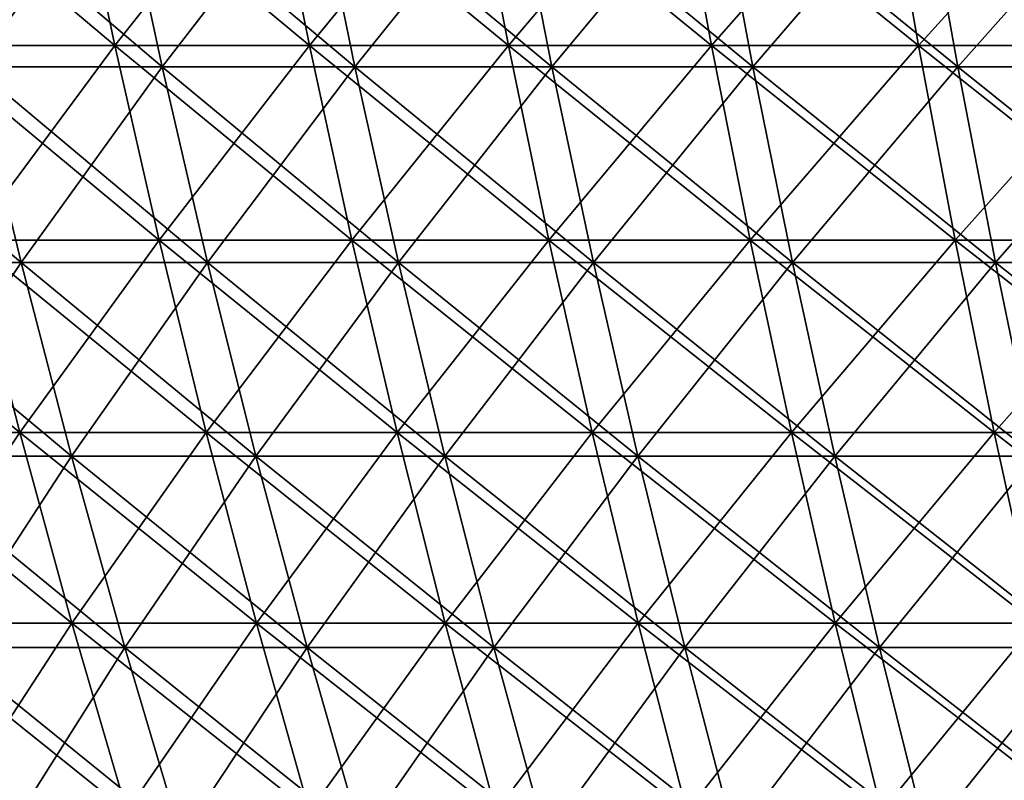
# Model space of a CAD drawing. Header units: millimetres. Extents: x -250 to 250, y 3898 to 4150.
# Tile 91 of 256: x -144 to -115, y 4042 to 4065. Entities that reach past the tile are written whole.
import ezdxf

# ---------------------------------------------------------------- set-up
doc = ezdxf.new("R2010")
doc.units = ezdxf.units.MM
doc.header["$LTSCALE"] = 5.599365
for name, color, linetype in [('2', 7, 'CONTINUOUS'), ('3', 7, 'CONTINUOUS'), ('4', 7, 'CONTINUOUS'), ('5', 7, 'CONTINUOUS')]:
    doc.layers.add(name, color=color, linetype=linetype)

msp = doc.modelspace()

# ---------------------------------------------------------------- linework, layer by layer
at = {"layer": '2', "color": 251, "linetype": 'Continuous', "true_color": 0x504f50}
for points in [[(-142.81, 4070.361, -189.111), (-147.275, 4064.476, -183.019), (-148.566, 4070.361, -184.623), (-142.81, 4070.361, -189.111)], [(-141.569, 4064.476, -187.467), (-147.275, 4064.476, -183.019), (-142.81, 4070.361, -189.111), (-141.569, 4064.476, -187.467)], [(-136.918, 4070.361, -193.419), (-141.569, 4064.476, -187.467), (-142.81, 4070.361, -189.111), (-136.918, 4070.361, -193.419)], [(-135.728, 4064.476, -191.738), (-141.569, 4064.476, -187.467), (-136.918, 4070.361, -193.419), (-135.728, 4064.476, -191.738)], [(-130.897, 4070.361, -197.544), (-135.728, 4064.476, -191.738), (-136.918, 4070.361, -193.419), (-130.897, 4070.361, -197.544)], [(-129.759, 4064.476, -195.827), (-135.728, 4064.476, -191.738), (-130.897, 4070.361, -197.544), (-129.759, 4064.476, -195.827)], [(-124.752, 4070.361, -201.481), (-129.759, 4064.476, -195.827), (-130.897, 4070.361, -197.544), (-124.752, 4070.361, -201.481)], [(-123.667, 4064.476, -199.73), (-129.759, 4064.476, -195.827), (-124.752, 4070.361, -201.481), (-123.667, 4064.476, -199.73)], [(-118.488, 4070.361, -205.227), (-123.667, 4064.476, -199.73), (-124.752, 4070.361, -201.481), (-118.488, 4070.361, -205.227)], [(-117.458, 4064.476, -203.443), (-123.667, 4064.476, -199.73), (-118.488, 4070.361, -205.227), (-117.458, 4064.476, -203.443)], [(-112.112, 4070.361, -208.779), (-117.458, 4064.476, -203.443), (-118.488, 4070.361, -205.227), (-112.112, 4070.361, -208.779)], [(-111.137, 4064.476, -206.964), (-117.458, 4064.476, -203.443), (-112.112, 4070.361, -208.779), (-111.137, 4064.476, -206.964)], [(-141.569, 4064.476, -187.467), (-145.892, 4058.644, -181.3), (-147.275, 4064.476, -183.019), (-141.569, 4064.476, -187.467)], [(-140.239, 4058.644, -185.707), (-145.892, 4058.644, -181.3), (-141.569, 4064.476, -187.467), (-140.239, 4058.644, -185.707)], [(-135.728, 4064.476, -191.738), (-140.239, 4058.644, -185.707), (-141.569, 4064.476, -187.467), (-135.728, 4064.476, -191.738)], [(-134.454, 4058.644, -189.937), (-140.239, 4058.644, -185.707), (-135.728, 4064.476, -191.738), (-134.454, 4058.644, -189.937)], [(-129.759, 4064.476, -195.827), (-134.454, 4058.644, -189.937), (-135.728, 4064.476, -191.738), (-129.759, 4064.476, -195.827)], [(-128.541, 4058.644, -193.988), (-134.454, 4058.644, -189.937), (-129.759, 4064.476, -195.827), (-128.541, 4058.644, -193.988)], [(-123.667, 4064.476, -199.73), (-128.541, 4058.644, -193.988), (-129.759, 4064.476, -195.827), (-123.667, 4064.476, -199.73)], [(-122.506, 4058.644, -197.854), (-128.541, 4058.644, -193.988), (-123.667, 4064.476, -199.73), (-122.506, 4058.644, -197.854)], [(-117.458, 4064.476, -203.443), (-122.506, 4058.644, -197.854), (-123.667, 4064.476, -199.73), (-117.458, 4064.476, -203.443)], [(-116.355, 4058.644, -201.533), (-122.506, 4058.644, -197.854), (-117.458, 4064.476, -203.443), (-116.355, 4058.644, -201.533)], [(-111.137, 4064.476, -206.964), (-116.355, 4058.644, -201.533), (-117.458, 4064.476, -203.443), (-111.137, 4064.476, -206.964)], [(-110.094, 4058.644, -205.021), (-116.355, 4058.644, -201.533), (-111.137, 4064.476, -206.964), (-110.094, 4058.644, -205.021)], [(-144.418, 4052.869, -179.469), (-149.876, 4052.869, -174.936), (-145.892, 4058.644, -181.3), (-144.418, 4052.869, -179.469)], [(-140.239, 4058.644, -185.707), (-144.418, 4052.869, -179.469), (-145.892, 4058.644, -181.3), (-140.239, 4058.644, -185.707)], [(-138.823, 4052.869, -183.831), (-144.418, 4052.869, -179.469), (-140.239, 4058.644, -185.707), (-138.823, 4052.869, -183.831)], [(-134.454, 4058.644, -189.937), (-138.823, 4052.869, -183.831), (-140.239, 4058.644, -185.707), (-134.454, 4058.644, -189.937)], [(-133.096, 4052.869, -188.019), (-138.823, 4052.869, -183.831), (-134.454, 4058.644, -189.937), (-133.096, 4052.869, -188.019)], [(-128.541, 4058.644, -193.988), (-133.096, 4052.869, -188.019), (-134.454, 4058.644, -189.937), (-128.541, 4058.644, -193.988)], [(-127.243, 4052.869, -192.028), (-133.096, 4052.869, -188.019), (-128.541, 4058.644, -193.988), (-127.243, 4052.869, -192.028)], [(-122.506, 4058.644, -197.854), (-127.243, 4052.869, -192.028), (-128.541, 4058.644, -193.988), (-122.506, 4058.644, -197.854)], [(-121.269, 4052.869, -195.856), (-127.243, 4052.869, -192.028), (-122.506, 4058.644, -197.854), (-121.269, 4052.869, -195.856)], [(-116.355, 4058.644, -201.533), (-121.269, 4052.869, -195.856), (-122.506, 4058.644, -197.854), (-116.355, 4058.644, -201.533)], [(-115.18, 4052.869, -199.497), (-121.269, 4052.869, -195.856), (-116.355, 4058.644, -201.533), (-115.18, 4052.869, -199.497)], [(-110.094, 4058.644, -205.021), (-115.18, 4052.869, -199.497), (-116.355, 4058.644, -201.533), (-110.094, 4058.644, -205.021)], [(-108.982, 4052.869, -202.95), (-115.18, 4052.869, -199.497), (-110.094, 4058.644, -205.021), (-108.982, 4052.869, -202.95)], [(-144.418, 4052.869, -179.469), (-148.254, 4047.154, -173.042), (-149.876, 4052.869, -174.936), (-144.418, 4052.869, -179.469)], [(-142.854, 4047.154, -177.526), (-148.254, 4047.154, -173.042), (-144.418, 4052.869, -179.469), (-142.854, 4047.154, -177.526)], [(-138.823, 4052.869, -183.831), (-142.854, 4047.154, -177.526), (-144.418, 4052.869, -179.469), (-138.823, 4052.869, -183.831)], [(-137.32, 4047.154, -181.841), (-142.854, 4047.154, -177.526), (-138.823, 4052.869, -183.831), (-137.32, 4047.154, -181.841)], [(-133.096, 4052.869, -188.019), (-137.32, 4047.154, -181.841), (-138.823, 4052.869, -183.831), (-133.096, 4052.869, -188.019)], [(-131.655, 4047.154, -185.983), (-137.32, 4047.154, -181.841), (-133.096, 4052.869, -188.019), (-131.655, 4047.154, -185.983)], [(-127.243, 4052.869, -192.028), (-131.655, 4047.154, -185.983), (-133.096, 4052.869, -188.019), (-127.243, 4052.869, -192.028)], [(-125.865, 4047.154, -189.949), (-131.655, 4047.154, -185.983), (-127.243, 4052.869, -192.028), (-125.865, 4047.154, -189.949)], [(-121.269, 4052.869, -195.856), (-125.865, 4047.154, -189.949), (-127.243, 4052.869, -192.028), (-121.269, 4052.869, -195.856)], [(-119.956, 4047.154, -193.735), (-125.865, 4047.154, -189.949), (-121.269, 4052.869, -195.856), (-119.956, 4047.154, -193.735)], [(-115.18, 4052.869, -199.497), (-119.956, 4047.154, -193.735), (-121.269, 4052.869, -195.856), (-115.18, 4052.869, -199.497)], [(-113.933, 4047.154, -197.337), (-119.956, 4047.154, -193.735), (-115.18, 4052.869, -199.497), (-113.933, 4047.154, -197.337)], [(-108.982, 4052.869, -202.95), (-113.933, 4047.154, -197.337), (-115.18, 4052.869, -199.497), (-108.982, 4052.869, -202.95)], [(-142.854, 4047.154, -177.526), (-146.539, 4041.504, -171.041), (-148.254, 4047.154, -173.042), (-142.854, 4047.154, -177.526)], [(-141.202, 4041.504, -175.472), (-146.539, 4041.504, -171.041), (-142.854, 4047.154, -177.526), (-141.202, 4041.504, -175.472)], [(-137.32, 4047.154, -181.841), (-141.202, 4041.504, -175.472), (-142.854, 4047.154, -177.526), (-137.32, 4047.154, -181.841)], [(-135.731, 4041.504, -179.737), (-141.202, 4041.504, -175.472), (-137.32, 4047.154, -181.841), (-135.731, 4041.504, -179.737)], [(-131.655, 4047.154, -185.983), (-135.731, 4041.504, -179.737), (-137.32, 4047.154, -181.841), (-131.655, 4047.154, -185.983)], [(-130.132, 4041.504, -183.832), (-135.731, 4041.504, -179.737), (-131.655, 4047.154, -185.983), (-130.132, 4041.504, -183.832)], [(-125.865, 4047.154, -189.949), (-130.132, 4041.504, -183.832), (-131.655, 4047.154, -185.983), (-125.865, 4047.154, -189.949)], [(-124.409, 4041.504, -187.752), (-130.132, 4041.504, -183.832), (-125.865, 4047.154, -189.949), (-124.409, 4041.504, -187.752)], [(-119.956, 4047.154, -193.735), (-124.409, 4041.504, -187.752), (-125.865, 4047.154, -189.949), (-119.956, 4047.154, -193.735)], [(-118.568, 4041.504, -191.494), (-124.409, 4041.504, -187.752), (-119.956, 4047.154, -193.735), (-118.568, 4041.504, -191.494)], [(-113.933, 4047.154, -197.337), (-118.568, 4041.504, -191.494), (-119.956, 4047.154, -193.735), (-113.933, 4047.154, -197.337)], [(-112.615, 4041.504, -195.055), (-118.568, 4041.504, -191.494), (-113.933, 4047.154, -197.337), (-112.615, 4041.504, -195.055)]]:
    msp.add_3dface(points, dxfattribs=at)
at = {"layer": '3', "color": 251, "linetype": 'Continuous', "true_color": 0x504f50}
for points in [[(-147.275, 4064.476, 183.019), (-141.569, 4064.476, 187.467), (-148.566, 4070.361, 184.623), (-147.275, 4064.476, 183.019)], [(-148.566, 4070.361, 184.623), (-141.569, 4064.476, 187.467), (-142.81, 4070.361, 189.111), (-148.566, 4070.361, 184.623)], [(-141.569, 4064.476, 187.467), (-135.728, 4064.476, 191.738), (-142.81, 4070.361, 189.111), (-141.569, 4064.476, 187.467)], [(-142.81, 4070.361, 189.111), (-135.728, 4064.476, 191.738), (-136.918, 4070.361, 193.419), (-142.81, 4070.361, 189.111)], [(-135.728, 4064.476, 191.738), (-129.759, 4064.476, 195.827), (-136.918, 4070.361, 193.419), (-135.728, 4064.476, 191.738)], [(-136.918, 4070.361, 193.419), (-129.759, 4064.476, 195.827), (-130.897, 4070.361, 197.544), (-136.918, 4070.361, 193.419)], [(-129.759, 4064.476, 195.827), (-123.667, 4064.476, 199.73), (-130.897, 4070.361, 197.544), (-129.759, 4064.476, 195.827)], [(-130.897, 4070.361, 197.544), (-123.667, 4064.476, 199.73), (-124.752, 4070.361, 201.481), (-130.897, 4070.361, 197.544)], [(-123.667, 4064.476, 199.73), (-117.458, 4064.476, 203.443), (-124.752, 4070.361, 201.481), (-123.667, 4064.476, 199.73)], [(-124.752, 4070.361, 201.481), (-117.458, 4064.476, 203.443), (-118.488, 4070.361, 205.227), (-124.752, 4070.361, 201.481)], [(-117.458, 4064.476, 203.443), (-111.137, 4064.476, 206.964), (-118.488, 4070.361, 205.227), (-117.458, 4064.476, 203.443)], [(-118.488, 4070.361, 205.227), (-111.137, 4064.476, 206.964), (-112.112, 4070.361, 208.779), (-118.488, 4070.361, 205.227)], [(-145.892, 4058.644, 181.3), (-140.239, 4058.644, 185.707), (-147.275, 4064.476, 183.019), (-145.892, 4058.644, 181.3)], [(-147.275, 4064.476, 183.019), (-140.239, 4058.644, 185.707), (-141.569, 4064.476, 187.467), (-147.275, 4064.476, 183.019)], [(-140.239, 4058.644, 185.707), (-134.454, 4058.644, 189.937), (-141.569, 4064.476, 187.467), (-140.239, 4058.644, 185.707)], [(-141.569, 4064.476, 187.467), (-134.454, 4058.644, 189.937), (-135.728, 4064.476, 191.738), (-141.569, 4064.476, 187.467)], [(-134.454, 4058.644, 189.937), (-128.541, 4058.644, 193.988), (-135.728, 4064.476, 191.738), (-134.454, 4058.644, 189.937)], [(-135.728, 4064.476, 191.738), (-128.541, 4058.644, 193.988), (-129.759, 4064.476, 195.827), (-135.728, 4064.476, 191.738)], [(-128.541, 4058.644, 193.988), (-122.506, 4058.644, 197.854), (-129.759, 4064.476, 195.827), (-128.541, 4058.644, 193.988)], [(-129.759, 4064.476, 195.827), (-122.506, 4058.644, 197.854), (-123.667, 4064.476, 199.73), (-129.759, 4064.476, 195.827)], [(-122.506, 4058.644, 197.854), (-116.355, 4058.644, 201.533), (-123.667, 4064.476, 199.73), (-122.506, 4058.644, 197.854)], [(-123.667, 4064.476, 199.73), (-116.355, 4058.644, 201.533), (-117.458, 4064.476, 203.443), (-123.667, 4064.476, 199.73)], [(-116.355, 4058.644, 201.533), (-110.094, 4058.644, 205.021), (-117.458, 4064.476, 203.443), (-116.355, 4058.644, 201.533)], [(-117.458, 4064.476, 203.443), (-110.094, 4058.644, 205.021), (-111.137, 4064.476, 206.964), (-117.458, 4064.476, 203.443)], [(-149.876, 4052.869, 174.936), (-144.418, 4052.869, 179.469), (-151.406, 4058.644, 176.721), (-149.876, 4052.869, 174.936)], [(-151.406, 4058.644, 176.721), (-144.418, 4052.869, 179.469), (-145.892, 4058.644, 181.3), (-151.406, 4058.644, 176.721)], [(-144.418, 4052.869, 179.469), (-138.823, 4052.869, 183.831), (-145.892, 4058.644, 181.3), (-144.418, 4052.869, 179.469)], [(-145.892, 4058.644, 181.3), (-138.823, 4052.869, 183.831), (-140.239, 4058.644, 185.707), (-145.892, 4058.644, 181.3)], [(-138.823, 4052.869, 183.831), (-133.096, 4052.869, 188.019), (-140.239, 4058.644, 185.707), (-138.823, 4052.869, 183.831)], [(-140.239, 4058.644, 185.707), (-133.096, 4052.869, 188.019), (-134.454, 4058.644, 189.937), (-140.239, 4058.644, 185.707)], [(-133.096, 4052.869, 188.019), (-127.243, 4052.869, 192.028), (-134.454, 4058.644, 189.937), (-133.096, 4052.869, 188.019)], [(-134.454, 4058.644, 189.937), (-127.243, 4052.869, 192.028), (-128.541, 4058.644, 193.988), (-134.454, 4058.644, 189.937)], [(-127.243, 4052.869, 192.028), (-121.269, 4052.869, 195.856), (-128.541, 4058.644, 193.988), (-127.243, 4052.869, 192.028)], [(-128.541, 4058.644, 193.988), (-121.269, 4052.869, 195.856), (-122.506, 4058.644, 197.854), (-128.541, 4058.644, 193.988)], [(-121.269, 4052.869, 195.856), (-115.18, 4052.869, 199.497), (-122.506, 4058.644, 197.854), (-121.269, 4052.869, 195.856)], [(-122.506, 4058.644, 197.854), (-115.18, 4052.869, 199.497), (-116.355, 4058.644, 201.533), (-122.506, 4058.644, 197.854)], [(-115.18, 4052.869, 199.497), (-108.982, 4052.869, 202.95), (-116.355, 4058.644, 201.533), (-115.18, 4052.869, 199.497)], [(-116.355, 4058.644, 201.533), (-108.982, 4052.869, 202.95), (-110.094, 4058.644, 205.021), (-116.355, 4058.644, 201.533)], [(-148.254, 4047.154, 173.042), (-142.854, 4047.154, 177.526), (-149.876, 4052.869, 174.936), (-148.254, 4047.154, 173.042)], [(-149.876, 4052.869, 174.936), (-142.854, 4047.154, 177.526), (-144.418, 4052.869, 179.469), (-149.876, 4052.869, 174.936)], [(-142.854, 4047.154, 177.526), (-137.32, 4047.154, 181.841), (-144.418, 4052.869, 179.469), (-142.854, 4047.154, 177.526)], [(-144.418, 4052.869, 179.469), (-137.32, 4047.154, 181.841), (-138.823, 4052.869, 183.831), (-144.418, 4052.869, 179.469)], [(-137.32, 4047.154, 181.841), (-131.655, 4047.154, 185.983), (-138.823, 4052.869, 183.831), (-137.32, 4047.154, 181.841)], [(-138.823, 4052.869, 183.831), (-131.655, 4047.154, 185.983), (-133.096, 4052.869, 188.019), (-138.823, 4052.869, 183.831)], [(-131.655, 4047.154, 185.983), (-125.865, 4047.154, 189.949), (-133.096, 4052.869, 188.019), (-131.655, 4047.154, 185.983)], [(-133.096, 4052.869, 188.019), (-125.865, 4047.154, 189.949), (-127.243, 4052.869, 192.028), (-133.096, 4052.869, 188.019)], [(-125.865, 4047.154, 189.949), (-119.956, 4047.154, 193.735), (-127.243, 4052.869, 192.028), (-125.865, 4047.154, 189.949)], [(-127.243, 4052.869, 192.028), (-119.956, 4047.154, 193.735), (-121.269, 4052.869, 195.856), (-127.243, 4052.869, 192.028)], [(-119.956, 4047.154, 193.735), (-113.933, 4047.154, 197.337), (-121.269, 4052.869, 195.856), (-119.956, 4047.154, 193.735)], [(-121.269, 4052.869, 195.856), (-113.933, 4047.154, 197.337), (-115.18, 4052.869, 199.497), (-121.269, 4052.869, 195.856)], [(-113.933, 4047.154, 197.337), (-107.802, 4047.154, 200.752), (-115.18, 4052.869, 199.497), (-113.933, 4047.154, 197.337)], [(-115.18, 4052.869, 199.497), (-107.802, 4047.154, 200.752), (-108.982, 4052.869, 202.95), (-115.18, 4052.869, 199.497)], [(-146.539, 4041.504, 171.041), (-141.202, 4041.504, 175.472), (-148.254, 4047.154, 173.042), (-146.539, 4041.504, 171.041)], [(-148.254, 4047.154, 173.042), (-141.202, 4041.504, 175.472), (-142.854, 4047.154, 177.526), (-148.254, 4047.154, 173.042)], [(-141.202, 4041.504, 175.472), (-135.731, 4041.504, 179.737), (-142.854, 4047.154, 177.526), (-141.202, 4041.504, 175.472)], [(-142.854, 4047.154, 177.526), (-135.731, 4041.504, 179.737), (-137.32, 4047.154, 181.841), (-142.854, 4047.154, 177.526)], [(-135.731, 4041.504, 179.737), (-130.132, 4041.504, 183.832), (-137.32, 4047.154, 181.841), (-135.731, 4041.504, 179.737)], [(-137.32, 4047.154, 181.841), (-130.132, 4041.504, 183.832), (-131.655, 4047.154, 185.983), (-137.32, 4047.154, 181.841)], [(-130.132, 4041.504, 183.832), (-124.409, 4041.504, 187.752), (-131.655, 4047.154, 185.983), (-130.132, 4041.504, 183.832)], [(-131.655, 4047.154, 185.983), (-124.409, 4041.504, 187.752), (-125.865, 4047.154, 189.949), (-131.655, 4047.154, 185.983)], [(-124.409, 4041.504, 187.752), (-118.568, 4041.504, 191.494), (-125.865, 4047.154, 189.949), (-124.409, 4041.504, 187.752)], [(-125.865, 4047.154, 189.949), (-118.568, 4041.504, 191.494), (-119.956, 4047.154, 193.735), (-125.865, 4047.154, 189.949)], [(-118.568, 4041.504, 191.494), (-112.615, 4041.504, 195.055), (-119.956, 4047.154, 193.735), (-118.568, 4041.504, 191.494)], [(-119.956, 4047.154, 193.735), (-112.615, 4041.504, 195.055), (-113.933, 4047.154, 197.337), (-119.956, 4047.154, 193.735)]]:
    msp.add_3dface(points, dxfattribs=at)
at = {"layer": '4', "color": 155, "linetype": 'Continuous', "true_color": 0x4a708c}
for points in [[(-141.415, 4069.76, 187.263), (-145.792, 4063.839, 181.176), (-147.114, 4069.76, 182.819), (-141.415, 4069.76, 187.263)], [(-140.144, 4063.839, 185.58), (-145.792, 4063.839, 181.176), (-141.415, 4069.76, 187.263), (-140.144, 4063.839, 185.58)], [(-135.581, 4069.76, 191.529), (-140.144, 4063.839, 185.58), (-141.415, 4069.76, 187.263), (-135.581, 4069.76, 191.529)], [(-134.362, 4063.839, 189.808), (-140.144, 4063.839, 185.58), (-135.581, 4069.76, 191.529), (-134.362, 4063.839, 189.808)], [(-129.618, 4069.76, 195.614), (-134.362, 4063.839, 189.808), (-135.581, 4069.76, 191.529), (-129.618, 4069.76, 195.614)], [(-128.453, 4063.839, 193.855), (-134.362, 4063.839, 189.808), (-129.618, 4069.76, 195.614), (-128.453, 4063.839, 193.855)], [(-123.533, 4069.76, 199.512), (-128.453, 4063.839, 193.855), (-129.618, 4069.76, 195.614), (-123.533, 4069.76, 199.512)], [(-122.423, 4063.839, 197.719), (-128.453, 4063.839, 193.855), (-123.533, 4069.76, 199.512), (-122.423, 4063.839, 197.719)], [(-117.33, 4069.76, 203.222), (-122.423, 4063.839, 197.719), (-123.533, 4069.76, 199.512), (-117.33, 4069.76, 203.222)], [(-116.276, 4063.839, 201.396), (-122.423, 4063.839, 197.719), (-117.33, 4069.76, 203.222), (-116.276, 4063.839, 201.396)], [(-111.016, 4069.76, 206.739), (-116.276, 4063.839, 201.396), (-117.33, 4069.76, 203.222), (-111.016, 4069.76, 206.739)], [(-110.019, 4063.839, 204.881), (-116.276, 4063.839, 201.396), (-111.016, 4069.76, 206.739), (-110.019, 4063.839, 204.881)], [(-144.376, 4057.973, 179.417), (-149.833, 4057.973, 174.886), (-145.792, 4063.839, 181.176), (-144.376, 4057.973, 179.417)], [(-140.144, 4063.839, 185.58), (-144.376, 4057.973, 179.417), (-145.792, 4063.839, 181.176), (-140.144, 4063.839, 185.58)], [(-138.783, 4057.973, 183.778), (-144.376, 4057.973, 179.417), (-140.144, 4063.839, 185.58), (-138.783, 4057.973, 183.778)], [(-134.362, 4063.839, 189.808), (-138.783, 4057.973, 183.778), (-140.144, 4063.839, 185.58), (-134.362, 4063.839, 189.808)], [(-133.057, 4057.973, 187.965), (-138.783, 4057.973, 183.778), (-134.362, 4063.839, 189.808), (-133.057, 4057.973, 187.965)], [(-128.453, 4063.839, 193.855), (-133.057, 4057.973, 187.965), (-134.362, 4063.839, 189.808), (-128.453, 4063.839, 193.855)], [(-127.206, 4057.973, 191.973), (-133.057, 4057.973, 187.965), (-128.453, 4063.839, 193.855), (-127.206, 4057.973, 191.973)], [(-122.423, 4063.839, 197.719), (-127.206, 4057.973, 191.973), (-128.453, 4063.839, 193.855), (-122.423, 4063.839, 197.719)], [(-121.234, 4057.973, 195.799), (-127.206, 4057.973, 191.973), (-122.423, 4063.839, 197.719), (-121.234, 4057.973, 195.799)], [(-116.276, 4063.839, 201.396), (-121.234, 4057.973, 195.799), (-122.423, 4063.839, 197.719), (-116.276, 4063.839, 201.396)], [(-115.147, 4057.973, 199.44), (-121.234, 4057.973, 195.799), (-116.276, 4063.839, 201.396), (-115.147, 4057.973, 199.44)], [(-110.019, 4063.839, 204.881), (-115.147, 4057.973, 199.44), (-116.276, 4063.839, 201.396), (-110.019, 4063.839, 204.881)], [(-108.95, 4057.973, 202.891), (-115.147, 4057.973, 199.44), (-110.019, 4063.839, 204.881), (-108.95, 4057.973, 202.891)], [(-144.376, 4057.973, 179.417), (-148.267, 4052.166, 173.058), (-149.833, 4057.973, 174.886), (-144.376, 4057.973, 179.417)], [(-142.868, 4052.166, 177.542), (-148.267, 4052.166, 173.058), (-144.376, 4057.973, 179.417), (-142.868, 4052.166, 177.542)], [(-138.783, 4057.973, 183.778), (-142.868, 4052.166, 177.542), (-144.376, 4057.973, 179.417), (-138.783, 4057.973, 183.778)], [(-137.333, 4052.166, 181.858), (-142.868, 4052.166, 177.542), (-138.783, 4057.973, 183.778), (-137.333, 4052.166, 181.858)], [(-133.057, 4057.973, 187.965), (-137.333, 4052.166, 181.858), (-138.783, 4057.973, 183.778), (-133.057, 4057.973, 187.965)], [(-131.667, 4052.166, 186.001), (-137.333, 4052.166, 181.858), (-133.057, 4057.973, 187.965), (-131.667, 4052.166, 186.001)], [(-127.206, 4057.973, 191.973), (-131.667, 4052.166, 186.001), (-133.057, 4057.973, 187.965), (-127.206, 4057.973, 191.973)], [(-125.877, 4052.166, 189.967), (-131.667, 4052.166, 186.001), (-127.206, 4057.973, 191.973), (-125.877, 4052.166, 189.967)], [(-121.234, 4057.973, 195.799), (-125.877, 4052.166, 189.967), (-127.206, 4057.973, 191.973), (-121.234, 4057.973, 195.799)], [(-119.967, 4052.166, 193.753), (-125.877, 4052.166, 189.967), (-121.234, 4057.973, 195.799), (-119.967, 4052.166, 193.753)], [(-115.147, 4057.973, 199.44), (-119.967, 4052.166, 193.753), (-121.234, 4057.973, 195.799), (-115.147, 4057.973, 199.44)], [(-113.943, 4052.166, 197.356), (-119.967, 4052.166, 193.753), (-115.147, 4057.973, 199.44), (-113.943, 4052.166, 197.356)], [(-108.95, 4057.973, 202.891), (-113.943, 4052.166, 197.356), (-115.147, 4057.973, 199.44), (-108.95, 4057.973, 202.891)], [(-142.868, 4052.166, 177.542), (-146.607, 4046.422, 171.12), (-148.267, 4052.166, 173.058), (-142.868, 4052.166, 177.542)], [(-141.267, 4046.422, 175.554), (-146.607, 4046.422, 171.12), (-142.868, 4052.166, 177.542), (-141.267, 4046.422, 175.554)], [(-137.333, 4052.166, 181.858), (-141.267, 4046.422, 175.554), (-142.868, 4052.166, 177.542), (-137.333, 4052.166, 181.858)], [(-135.794, 4046.422, 179.821), (-141.267, 4046.422, 175.554), (-137.333, 4052.166, 181.858), (-135.794, 4046.422, 179.821)], [(-131.667, 4052.166, 186.001), (-135.794, 4046.422, 179.821), (-137.333, 4052.166, 181.858), (-131.667, 4052.166, 186.001)], [(-130.192, 4046.422, 183.917), (-135.794, 4046.422, 179.821), (-131.667, 4052.166, 186.001), (-130.192, 4046.422, 183.917)], [(-125.877, 4052.166, 189.967), (-130.192, 4046.422, 183.917), (-131.667, 4052.166, 186.001), (-125.877, 4052.166, 189.967)], [(-124.467, 4046.422, 187.839), (-130.192, 4046.422, 183.917), (-125.877, 4052.166, 189.967), (-124.467, 4046.422, 187.839)], [(-119.967, 4052.166, 193.753), (-124.467, 4046.422, 187.839), (-125.877, 4052.166, 189.967), (-119.967, 4052.166, 193.753)], [(-118.623, 4046.422, 191.583), (-124.467, 4046.422, 187.839), (-119.967, 4052.166, 193.753), (-118.623, 4046.422, 191.583)], [(-113.943, 4052.166, 197.356), (-118.623, 4046.422, 191.583), (-119.967, 4052.166, 193.753), (-113.943, 4052.166, 197.356)], [(-112.667, 4046.422, 195.145), (-118.623, 4046.422, 191.583), (-113.943, 4052.166, 197.356), (-112.667, 4046.422, 195.145)], [(-141.267, 4046.422, 175.554), (-144.852, 4040.744, 169.071), (-146.607, 4046.422, 171.12), (-141.267, 4046.422, 175.554)], [(-139.576, 4040.744, 173.452), (-144.852, 4040.744, 169.071), (-141.267, 4046.422, 175.554), (-139.576, 4040.744, 173.452)], [(-135.794, 4046.422, 179.821), (-139.576, 4040.744, 173.452), (-141.267, 4046.422, 175.554), (-135.794, 4046.422, 179.821)], [(-134.169, 4040.744, 177.668), (-139.576, 4040.744, 173.452), (-135.794, 4046.422, 179.821), (-134.169, 4040.744, 177.668)], [(-130.192, 4046.422, 183.917), (-134.169, 4040.744, 177.668), (-135.794, 4046.422, 179.821), (-130.192, 4046.422, 183.917)], [(-128.634, 4040.744, 181.715), (-134.169, 4040.744, 177.668), (-130.192, 4046.422, 183.917), (-128.634, 4040.744, 181.715)], [(-124.467, 4046.422, 187.839), (-128.634, 4040.744, 181.715), (-130.192, 4046.422, 183.917), (-124.467, 4046.422, 187.839)], [(-122.977, 4040.744, 185.591), (-128.634, 4040.744, 181.715), (-124.467, 4046.422, 187.839), (-122.977, 4040.744, 185.591)], [(-118.623, 4046.422, 191.583), (-122.977, 4040.744, 185.591), (-124.467, 4046.422, 187.839), (-118.623, 4046.422, 191.583)], [(-117.203, 4040.744, 189.29), (-122.977, 4040.744, 185.591), (-118.623, 4046.422, 191.583), (-117.203, 4040.744, 189.29)], [(-112.667, 4046.422, 195.145), (-117.203, 4040.744, 189.29), (-118.623, 4046.422, 191.583), (-112.667, 4046.422, 195.145)], [(-111.318, 4040.744, 192.809), (-117.203, 4040.744, 189.29), (-112.667, 4046.422, 195.145), (-111.318, 4040.744, 192.809)]]:
    msp.add_3dface(points, dxfattribs=at)
at = {"layer": '5', "color": 155, "linetype": 'Continuous', "true_color": 0x4a708c}
for points in [[(-145.792, 4063.839, -181.176), (-140.144, 4063.839, -185.58), (-147.114, 4069.76, -182.819), (-145.792, 4063.839, -181.176)], [(-147.114, 4069.76, -182.819), (-140.144, 4063.839, -185.58), (-141.415, 4069.76, -187.263), (-147.114, 4069.76, -182.819)], [(-140.144, 4063.839, -185.58), (-134.362, 4063.839, -189.808), (-141.415, 4069.76, -187.263), (-140.144, 4063.839, -185.58)], [(-141.415, 4069.76, -187.263), (-134.362, 4063.839, -189.808), (-135.581, 4069.76, -191.529), (-141.415, 4069.76, -187.263)], [(-134.362, 4063.839, -189.808), (-128.453, 4063.839, -193.855), (-135.581, 4069.76, -191.529), (-134.362, 4063.839, -189.808)], [(-135.581, 4069.76, -191.529), (-128.453, 4063.839, -193.855), (-129.618, 4069.76, -195.614), (-135.581, 4069.76, -191.529)], [(-128.453, 4063.839, -193.855), (-122.423, 4063.839, -197.719), (-129.618, 4069.76, -195.614), (-128.453, 4063.839, -193.855)], [(-129.618, 4069.76, -195.614), (-122.423, 4063.839, -197.719), (-123.533, 4069.76, -199.512), (-129.618, 4069.76, -195.614)], [(-122.423, 4063.839, -197.719), (-116.276, 4063.839, -201.396), (-123.533, 4069.76, -199.512), (-122.423, 4063.839, -197.719)], [(-123.533, 4069.76, -199.512), (-116.276, 4063.839, -201.396), (-117.33, 4069.76, -203.222), (-123.533, 4069.76, -199.512)], [(-116.276, 4063.839, -201.396), (-110.019, 4063.839, -204.881), (-117.33, 4069.76, -203.222), (-116.276, 4063.839, -201.396)], [(-117.33, 4069.76, -203.222), (-110.019, 4063.839, -204.881), (-111.016, 4069.76, -206.739), (-117.33, 4069.76, -203.222)], [(-149.833, 4057.973, -174.886), (-144.376, 4057.973, -179.417), (-151.302, 4063.839, -176.601), (-149.833, 4057.973, -174.886)], [(-151.302, 4063.839, -176.601), (-144.376, 4057.973, -179.417), (-145.792, 4063.839, -181.176), (-151.302, 4063.839, -176.601)], [(-144.376, 4057.973, -179.417), (-138.783, 4057.973, -183.778), (-145.792, 4063.839, -181.176), (-144.376, 4057.973, -179.417)], [(-145.792, 4063.839, -181.176), (-138.783, 4057.973, -183.778), (-140.144, 4063.839, -185.58), (-145.792, 4063.839, -181.176)], [(-138.783, 4057.973, -183.778), (-133.057, 4057.973, -187.965), (-140.144, 4063.839, -185.58), (-138.783, 4057.973, -183.778)], [(-140.144, 4063.839, -185.58), (-133.057, 4057.973, -187.965), (-134.362, 4063.839, -189.808), (-140.144, 4063.839, -185.58)], [(-133.057, 4057.973, -187.965), (-127.206, 4057.973, -191.973), (-134.362, 4063.839, -189.808), (-133.057, 4057.973, -187.965)], [(-134.362, 4063.839, -189.808), (-127.206, 4057.973, -191.973), (-128.453, 4063.839, -193.855), (-134.362, 4063.839, -189.808)], [(-127.206, 4057.973, -191.973), (-121.234, 4057.973, -195.799), (-128.453, 4063.839, -193.855), (-127.206, 4057.973, -191.973)], [(-128.453, 4063.839, -193.855), (-121.234, 4057.973, -195.799), (-122.423, 4063.839, -197.719), (-128.453, 4063.839, -193.855)], [(-121.234, 4057.973, -195.799), (-115.147, 4057.973, -199.44), (-122.423, 4063.839, -197.719), (-121.234, 4057.973, -195.799)], [(-122.423, 4063.839, -197.719), (-115.147, 4057.973, -199.44), (-116.276, 4063.839, -201.396), (-122.423, 4063.839, -197.719)], [(-115.147, 4057.973, -199.44), (-108.95, 4057.973, -202.891), (-116.276, 4063.839, -201.396), (-115.147, 4057.973, -199.44)], [(-116.276, 4063.839, -201.396), (-108.95, 4057.973, -202.891), (-110.019, 4063.839, -204.881), (-116.276, 4063.839, -201.396)], [(-148.267, 4052.166, -173.058), (-142.868, 4052.166, -177.542), (-149.833, 4057.973, -174.886), (-148.267, 4052.166, -173.058)], [(-149.833, 4057.973, -174.886), (-142.868, 4052.166, -177.542), (-144.376, 4057.973, -179.417), (-149.833, 4057.973, -174.886)], [(-142.868, 4052.166, -177.542), (-137.333, 4052.166, -181.858), (-144.376, 4057.973, -179.417), (-142.868, 4052.166, -177.542)], [(-144.376, 4057.973, -179.417), (-137.333, 4052.166, -181.858), (-138.783, 4057.973, -183.778), (-144.376, 4057.973, -179.417)], [(-137.333, 4052.166, -181.858), (-131.667, 4052.166, -186.001), (-138.783, 4057.973, -183.778), (-137.333, 4052.166, -181.858)], [(-138.783, 4057.973, -183.778), (-131.667, 4052.166, -186.001), (-133.057, 4057.973, -187.965), (-138.783, 4057.973, -183.778)], [(-131.667, 4052.166, -186.001), (-125.877, 4052.166, -189.967), (-133.057, 4057.973, -187.965), (-131.667, 4052.166, -186.001)], [(-133.057, 4057.973, -187.965), (-125.877, 4052.166, -189.967), (-127.206, 4057.973, -191.973), (-133.057, 4057.973, -187.965)], [(-125.877, 4052.166, -189.967), (-119.967, 4052.166, -193.753), (-127.206, 4057.973, -191.973), (-125.877, 4052.166, -189.967)], [(-127.206, 4057.973, -191.973), (-119.967, 4052.166, -193.753), (-121.234, 4057.973, -195.799), (-127.206, 4057.973, -191.973)], [(-119.967, 4052.166, -193.753), (-113.943, 4052.166, -197.356), (-121.234, 4057.973, -195.799), (-119.967, 4052.166, -193.753)], [(-121.234, 4057.973, -195.799), (-113.943, 4052.166, -197.356), (-115.147, 4057.973, -199.44), (-121.234, 4057.973, -195.799)], [(-113.943, 4052.166, -197.356), (-107.812, 4052.166, -200.771), (-115.147, 4057.973, -199.44), (-113.943, 4052.166, -197.356)], [(-115.147, 4057.973, -199.44), (-107.812, 4052.166, -200.771), (-108.95, 4057.973, -202.891), (-115.147, 4057.973, -199.44)], [(-146.607, 4046.422, -171.12), (-141.267, 4046.422, -175.554), (-148.267, 4052.166, -173.058), (-146.607, 4046.422, -171.12)], [(-148.267, 4052.166, -173.058), (-141.267, 4046.422, -175.554), (-142.868, 4052.166, -177.542), (-148.267, 4052.166, -173.058)], [(-141.267, 4046.422, -175.554), (-135.794, 4046.422, -179.821), (-142.868, 4052.166, -177.542), (-141.267, 4046.422, -175.554)], [(-142.868, 4052.166, -177.542), (-135.794, 4046.422, -179.821), (-137.333, 4052.166, -181.858), (-142.868, 4052.166, -177.542)], [(-135.794, 4046.422, -179.821), (-130.192, 4046.422, -183.917), (-137.333, 4052.166, -181.858), (-135.794, 4046.422, -179.821)], [(-137.333, 4052.166, -181.858), (-130.192, 4046.422, -183.917), (-131.667, 4052.166, -186.001), (-137.333, 4052.166, -181.858)], [(-130.192, 4046.422, -183.917), (-124.467, 4046.422, -187.839), (-131.667, 4052.166, -186.001), (-130.192, 4046.422, -183.917)], [(-131.667, 4052.166, -186.001), (-124.467, 4046.422, -187.839), (-125.877, 4052.166, -189.967), (-131.667, 4052.166, -186.001)], [(-124.467, 4046.422, -187.839), (-118.623, 4046.422, -191.583), (-125.877, 4052.166, -189.967), (-124.467, 4046.422, -187.839)], [(-125.877, 4052.166, -189.967), (-118.623, 4046.422, -191.583), (-119.967, 4052.166, -193.753), (-125.877, 4052.166, -189.967)], [(-118.623, 4046.422, -191.583), (-112.667, 4046.422, -195.145), (-119.967, 4052.166, -193.753), (-118.623, 4046.422, -191.583)], [(-119.967, 4052.166, -193.753), (-112.667, 4046.422, -195.145), (-113.943, 4052.166, -197.356), (-119.967, 4052.166, -193.753)], [(-144.852, 4040.744, -169.071), (-139.576, 4040.744, -173.452), (-146.607, 4046.422, -171.12), (-144.852, 4040.744, -169.071)], [(-146.607, 4046.422, -171.12), (-139.576, 4040.744, -173.452), (-141.267, 4046.422, -175.554), (-146.607, 4046.422, -171.12)], [(-139.576, 4040.744, -173.452), (-134.169, 4040.744, -177.668), (-141.267, 4046.422, -175.554), (-139.576, 4040.744, -173.452)], [(-141.267, 4046.422, -175.554), (-134.169, 4040.744, -177.668), (-135.794, 4046.422, -179.821), (-141.267, 4046.422, -175.554)], [(-134.169, 4040.744, -177.668), (-128.634, 4040.744, -181.715), (-135.794, 4046.422, -179.821), (-134.169, 4040.744, -177.668)], [(-135.794, 4046.422, -179.821), (-128.634, 4040.744, -181.715), (-130.192, 4046.422, -183.917), (-135.794, 4046.422, -179.821)], [(-128.634, 4040.744, -181.715), (-122.977, 4040.744, -185.591), (-130.192, 4046.422, -183.917), (-128.634, 4040.744, -181.715)], [(-130.192, 4046.422, -183.917), (-122.977, 4040.744, -185.591), (-124.467, 4046.422, -187.839), (-130.192, 4046.422, -183.917)], [(-122.977, 4040.744, -185.591), (-117.203, 4040.744, -189.29), (-124.467, 4046.422, -187.839), (-122.977, 4040.744, -185.591)], [(-124.467, 4046.422, -187.839), (-117.203, 4040.744, -189.29), (-118.623, 4046.422, -191.583), (-124.467, 4046.422, -187.839)], [(-117.203, 4040.744, -189.29), (-111.318, 4040.744, -192.809), (-118.623, 4046.422, -191.583), (-117.203, 4040.744, -189.29)], [(-118.623, 4046.422, -191.583), (-111.318, 4040.744, -192.809), (-112.667, 4046.422, -195.145), (-118.623, 4046.422, -191.583)]]:
    msp.add_3dface(points, dxfattribs=at)

doc.saveas('drawing.dxf')
